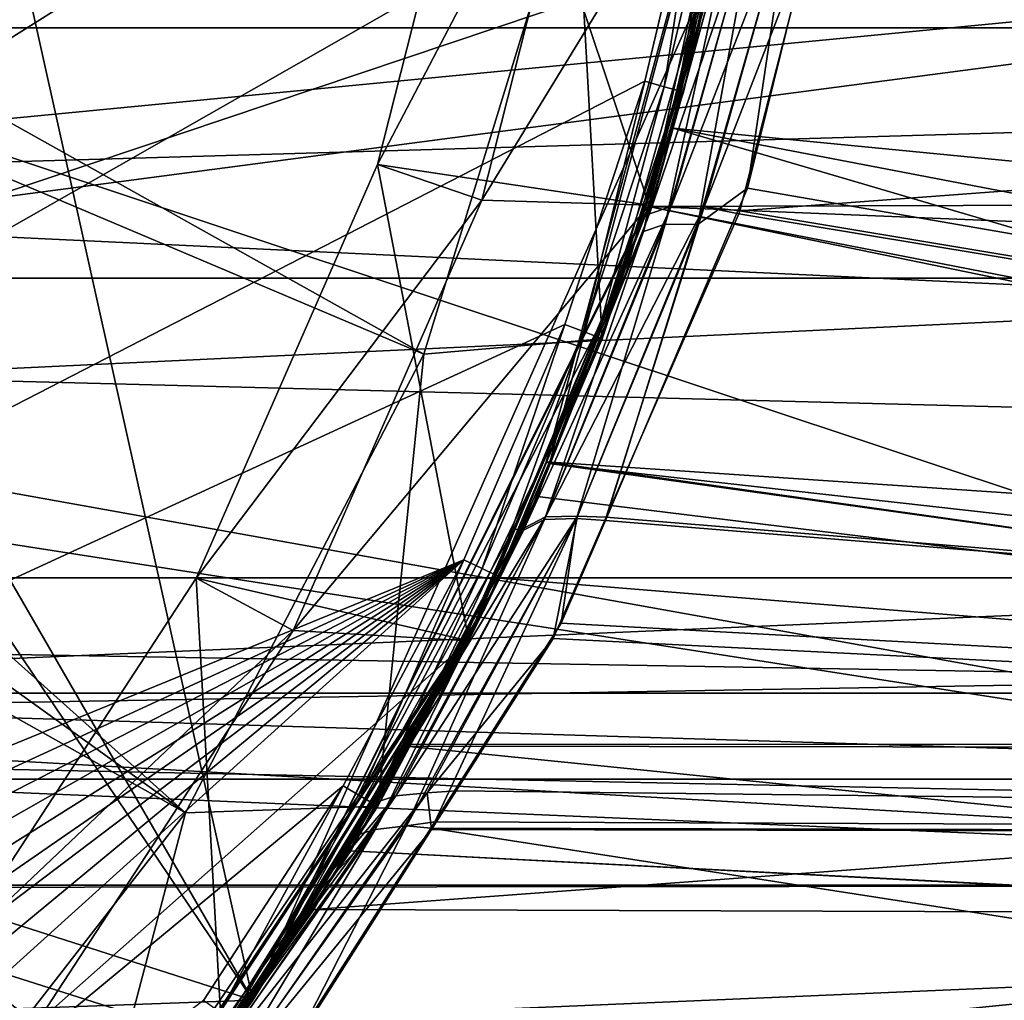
# Model space of a CAD drawing. Extents: x 0 to 200, y 18 to 95.
# Tile 50 of 256: x 55.62 to 60.54, y 38.62 to 43.52. Entities that reach past the tile are written whole.
import ezdxf

# ---------------------------------------------------------------- set-up
doc = ezdxf.new("R2010")
doc.units = 0

msp = doc.modelspace()

# ---------------------------------------------------------------- linework, layer by layer
for points in [[(29.962137, 44.453773), (59.299992, 47.227016), (30.255661, 43.209698)], [(30.255661, 43.209698), (59.299992, 47.227016), (30.655428, 41.995586)], [(30.655428, 41.995586), (59.299992, 47.227016), (31.158463, 40.820503)], [(31.158463, 40.820503), (59.299992, 47.227016), (31.761005, 39.693203)], [(31.761005, 39.693203), (59.299992, 47.227016), (32.458588, 38.622101)], [(32.458588, 38.622101), (59.299992, 47.227016), (33.245979, 37.615185)], [(33.245979, 37.615185), (59.299992, 47.227016), (34.117325, 36.679966)], [(91.499992, 43.477016, 264.504822), (33.5, 47.227016, 263.5), (33.5, 43.477016, 264.504822)], [(91.499992, 47.227016, 263.5), (33.5, 47.227016, 263.5), (91.499992, 43.477016, 264.504822)], [(91.499992, 47.227016, 278.5), (91.499992, 43.477016, 277.495178), (33.5, 43.477016, 277.495178)], [(33.5, 47.227016, 278.5), (91.499992, 47.227016, 278.5), (33.5, 43.477016, 277.495178)], [(34.117325, 36.679966), (59.299992, 47.227016), (35.066113, 35.823421)], [(35.066113, 35.823421), (59.299992, 47.227016), (36.085278, 35.051937)], [(36.085278, 35.051937), (59.299992, 47.227016), (37.167206, 34.371269)], [(37.167206, 34.371269), (59.299992, 47.227016), (38.303822, 33.786495)], [(38.303822, 33.786495), (59.299992, 47.227016), (39.486675, 33.301979)], [(59.299992, 47.227016), (59.222916, 45.718533), (39.486675, 33.301979)], [(54.185406, 42.562767, 28), (55.749989, 47.227016, 27.5), (54.635891, 42.345825, 27.5)], [(55.249996, 47.227016, 28), (55.749989, 47.227016, 27.5), (54.185406, 42.562767, 28)], [(55.749989, 47.227016, 27.5), (59.115543, 43.852749, 27.5), (54.635891, 42.345825, 27.5)], [(59.222916, 45.718533), (59.037842, 44.453773), (39.486675, 33.301979)], [(50.811111, 45.671463, 1.499999), (50.549305, 44.84882, 1.499999), (57.64143, 41.847187, 1.499999)], [(58.39777, 44.312958, 1.499999), (50.811111, 45.671463, 1.499999), (57.64143, 41.847187, 1.499999)], [(59.408291, 45.570946, 46.309174), (58.251961, 41.309452, 53.994003), (58.268627, 41.302345, 37.967533)], [(59.408291, 45.570946, 46.309174), (58.763153, 42.583717, 54.856625), (58.251961, 41.309452, 53.994003)], [(58.884933, 42.975666, 36.9487), (59.408291, 45.570946, 46.309174), (58.268627, 41.302345, 37.967533)], [(59.408291, 45.570946, 46.309174), (59.099564, 43.945393, 55.38409), (58.763153, 42.583717, 54.856625)], [(59.097534, 43.943745, 36.618355), (59.408291, 45.570946, 46.309174), (58.884933, 42.975666, 36.9487)], [(57.963825, 44.980297, 27.5), (57.410397, 42.794868, 27.5), (58.765842, 42.591759, 27.5)], [(57.410397, 42.794868, 27.5), (57.963825, 44.980297, 24), (57.410397, 42.794868, 24)], [(57.963825, 44.980297, 24), (58.506325, 44.889771, 24), (57.410397, 42.794868, 24)], [(57.963825, 44.980297, 27.5), (57.963825, 44.980297, 24), (57.410397, 42.794868, 27.5)], [(59.315315, 44.880497, 27.5), (57.963825, 44.980297, 27.5), (58.765842, 42.591759, 27.5)], [(57.410397, 42.794868, 24), (58.506325, 44.889771, 24), (57.930595, 42.616283, 24)], [(58.506325, 44.889771, 24), (57.930595, 42.616283, 26.5), (57.930595, 42.616283, 24)], [(58.506325, 44.889771, 24), (58.506325, 44.889771, 26.5), (57.930595, 42.616283, 26.5)], [(58.506325, 44.889771, 26.5), (59.315315, 44.880497, 26.5), (57.930595, 42.616283, 26.5)], [(57.930595, 42.616283, 26.5), (59.315315, 44.880497, 26.5), (58.765842, 42.591759, 26.5)], [(59.315315, 44.880497, 26.5), (58.765842, 42.591759, 27.5), (58.765842, 42.591759, 26.5)], [(59.315315, 44.880497, 26.5), (59.315315, 44.880497, 27.5), (58.765842, 42.591759, 27.5)], [(50.549305, 44.84882, 1.499999), (50.180786, 44.068123, 1.499999), (56.451561, 39.558895, 1.499999)], [(57.64143, 41.847187, 1.499999), (50.549305, 44.84882, 1.499999), (56.451561, 39.558895, 1.499999)], [(117.93441, 44.638824, 282.572418), (34.840733, 44.638824, 282.572418), (35.839737, 42.227016, 281.573425)], [(116.93541, 42.227016, 281.573425), (117.93441, 44.638824, 282.572418), (35.839737, 42.227016, 281.573425)], [(54.159252, 44.638824, 263.253906), (99.614899, 42.227016, 264.25293), (53.160252, 42.227016, 264.25293)], [(54.159252, 44.638824, 263.253906), (98.615891, 44.638824, 263.253906), (99.614899, 42.227016, 264.25293)], [(59.037842, 44.453773), (58.744335, 43.209698), (39.486675, 33.301979)], [(58.744335, 43.209698), (59.037842, 44.453773), (58.84058, 43.182552, 0.026796)], [(59.037842, 44.453773), (59.13607, 44.435032, 0.026796), (58.84058, 43.182552, 0.026796)], [(58.84058, 43.182552, 0.026796), (59.13607, 44.435032, 0.026796), (58.911034, 43.162682, 0.100002)], [(59.13607, 44.435032, 0.026796), (59.207985, 44.421318, 0.100002), (58.911034, 43.162682, 0.100002)], [(59.234299, 44.416294, 26.5), (58.39777, 44.312958, 26.5), (58.531658, 41.924892, 26.5)], [(58.936821, 43.155411, 0.2), (59.234299, 44.416294, 26.5), (58.531658, 41.924892, 26.5)], [(58.911034, 43.162682, 0.100002), (59.207985, 44.421318, 0.100002), (58.936821, 43.155411, 0.2)], [(59.207985, 44.421318, 0.100002), (59.234299, 44.416294, 0.2), (58.936821, 43.155411, 0.2)], [(59.234299, 44.416294, 0.2), (59.234299, 44.416294, 26.5), (58.936821, 43.155411, 0.2)], [(57.64143, 41.847187, 26.5), (58.39777, 44.312958, 1.499999), (57.64143, 41.847187, 1.499999)], [(58.531658, 41.924892, 26.5), (58.39777, 44.312958, 26.5), (57.64143, 41.847187, 26.5)], [(58.39777, 44.312958, 26.5), (58.39777, 44.312958, 1.499999), (57.64143, 41.847187, 26.5)], [(66.499992, 39.196945, 282.468109), (66.499992, 44.077702, 284.641174), (29.499992, 39.196945, 282.468109)], [(66.499992, 44.077702, 284.641174), (29.499992, 44.077702, 284.641174), (29.499992, 39.196945, 282.468109)], [(55.568226, 44.10545, 63), (54.64209, 41.805954, 63), (56.787273, 38.623367, 63)], [(55.477917, 44.086452, 257.394836), (66.499992, 44.077702, 257.358826), (55.125839, 42.9809, 257.659485)], [(55.125839, 42.9809, 257.659485), (66.499992, 44.077702, 257.358826), (66.499992, 39.196945, 259.53186)], [(59.115543, 43.852749, 63), (55.568226, 44.10545, 63), (56.787273, 38.623367, 63)], [(59.195541, 44.098312, 34.085415), (58.767834, 42.548191, 34.604244), (58.72538, 42.520969, 34.510921)], [(59.098808, 43.858337, 34.02179), (59.195541, 44.098312, 34.085415), (58.72538, 42.520969, 34.510921)], [(59.195541, 44.098312, 34.085415), (59.305416, 44.121143, 34.257183), (58.767834, 42.548191, 34.604244)], [(59.305416, 44.121143, 34.257183), (58.875179, 42.58503, 34.775173), (58.767834, 42.548191, 34.604244)], [(59.299648, 44.095455, 57.735962), (58.844887, 42.496677, 57.187946), (59.008926, 42.494545, 57.064732)], [(59.299648, 44.095455, 57.735962), (59.189812, 44.072407, 57.907726), (58.844887, 42.496677, 57.187946)], [(59.305416, 44.121143, 34.257183), (59.473568, 44.116695, 34.374664), (58.875179, 42.58503, 34.775173)], [(58.875179, 42.58503, 34.775173), (59.473568, 44.116695, 34.374664), (59.039467, 42.582657, 34.898056)], [(59.467747, 44.091022, 57.618404), (59.299648, 44.095455, 57.735962), (59.008926, 42.494545, 57.064732)], [(59.257336, 42.675552, 57.10334), (59.467747, 44.091022, 57.618404), (59.008926, 42.494545, 57.064732)], [(59.473568, 44.116695, 34.374664), (59.583656, 43.985188, 34.50021), (59.039467, 42.582657, 34.898056)], [(59.579597, 43.985889, 57.495403), (59.467747, 44.091022, 57.618404), (59.257336, 42.675552, 57.10334)], [(50.180786, 44.068123, 1.499999), (49.712063, 43.343151, 1.499999), (56.451561, 39.558895, 1.499999)], [(59.189812, 44.072407, 57.907726), (59.073666, 43.863075, 57.946774), (58.737694, 42.458954, 57.35878)], [(58.844887, 42.496677, 57.187946), (59.189812, 44.072407, 57.907726), (58.737694, 42.458954, 57.35878)], [(59.039467, 42.582657, 34.898056), (59.583656, 43.985188, 34.50021), (59.218845, 42.56234, 34.943741)], [(59.583656, 43.985188, 34.50021), (77.999992, 43.96973, 34.450539), (59.218845, 42.56234, 34.943741)], [(59.579597, 43.985889, 57.495403), (59.257336, 42.675552, 57.10334), (77.999992, 39.43364, 55.12487)], [(77.999992, 43.96973, 57.549461), (59.579597, 43.985889, 57.495403), (77.999992, 39.43364, 55.12487)], [(59.099564, 43.945393, 55.38409), (68.187614, 42.614693, 54.872791), (58.763153, 42.583717, 54.856625)], [(59.097534, 43.943745, 36.618355), (58.884933, 42.975666, 36.9487), (68.52449, 42.037762, 37.451805)], [(68.557762, 43.937534, 36.590527), (59.097534, 43.943745, 36.618355), (68.52449, 42.037762, 37.451805)], [(59.099564, 43.945393, 55.38409), (68.167557, 43.791302, 55.314911), (68.187614, 42.614693, 54.872791)], [(59.218845, 42.56234, 34.943741), (77.999992, 43.96973, 34.450539), (77.999992, 39.43364, 36.87513)], [(54.635891, 42.345825, 27.5), (59.115543, 43.852749, 27.5), (56.787273, 38.623367, 27.5)], [(59.115543, 43.852749, 27.5), (58.72538, 42.520969, 34.510921), (56.787273, 38.623367, 27.5)], [(58.764175, 42.586754, 57.544373), (59.115543, 43.852749, 63), (56.787273, 38.623367, 63)], [(59.115543, 43.852749, 27.5), (59.098808, 43.858337, 34.02179), (58.72538, 42.520969, 34.510921)], [(59.073666, 43.863075, 57.946774), (58.764175, 42.586754, 57.544373), (58.737694, 42.458954, 57.35878)], [(59.073666, 43.863075, 57.946774), (59.115543, 43.852749, 63), (58.764175, 42.586754, 57.544373)], [(91.499992, 40.731827, 267.25), (33.5, 43.477016, 264.504822), (33.5, 40.731827, 267.25)], [(91.499992, 43.477016, 264.504822), (33.5, 43.477016, 264.504822), (91.499992, 40.731827, 267.25)], [(91.499992, 43.477016, 277.495178), (91.499992, 40.731827, 274.75), (33.5, 40.731827, 274.75)], [(33.5, 43.477016, 277.495178), (91.499992, 43.477016, 277.495178), (33.5, 40.731827, 274.75)], [(56.451561, 39.558895, 1.499999), (49.712063, 43.343151, 1.499999), (54.867409, 37.523575, 1.499999)], [(58.744335, 43.209698), (58.344566, 41.995586), (39.486675, 33.301979)], [(58.344566, 41.995586), (58.744335, 43.209698), (58.438107, 41.960239, 0.026796)], [(58.744335, 43.209698), (58.84058, 43.182552, 0.026796), (58.438107, 41.960239, 0.026796)], [(58.438107, 41.960239, 0.026796), (58.84058, 43.182552, 0.026796), (58.506584, 41.934364, 0.100002)], [(58.84058, 43.182552, 0.026796), (58.911034, 43.162682, 0.100002), (58.506584, 41.934364, 0.100002)], [(58.506584, 41.934364, 0.100002), (58.911034, 43.162682, 0.100002), (58.531658, 41.924892, 0.2)], [(58.911034, 43.162682, 0.100002), (58.936821, 43.155411, 0.2), (58.531658, 41.924892, 0.2)], [(58.936821, 43.155411, 0.2), (58.531658, 41.924892, 26.5), (58.531658, 41.924892, 0.2)], [(54.255119, 41.393246, 258.292511), (55.125839, 42.9809, 257.659485), (66.499992, 39.196945, 259.53186)], [(58.884933, 42.975666, 36.9487), (58.268627, 41.302345, 37.967533), (68.48632, 40.155949, 38.928932)], [(68.506119, 41.132412, 38.162457), (58.884933, 42.975666, 36.9487), (68.48632, 40.155949, 38.928932)], [(68.52449, 42.037762, 37.451805), (58.884933, 42.975666, 36.9487), (68.506119, 41.132412, 38.162457)], [(57.410397, 42.794868, 27.5), (56.504807, 40.730331, 27.5), (57.865089, 40.417156, 27.5)], [(56.504807, 40.730331, 27.5), (57.410397, 42.794868, 24), (56.504807, 40.730331, 24)], [(57.410397, 42.794868, 24), (57.930595, 42.616283, 24), (56.504807, 40.730331, 24)], [(57.410397, 42.794868, 27.5), (57.410397, 42.794868, 24), (56.504807, 40.730331, 27.5)], [(58.765842, 42.591759, 27.5), (57.410397, 42.794868, 27.5), (57.865089, 40.417156, 27.5)], [(59.257336, 42.675552, 57.10334), (58.547295, 41.01796, 56.215294), (77.999992, 39.43364, 55.12487)], [(59.257336, 42.675552, 57.10334), (59.008926, 42.494545, 57.064732), (58.547295, 41.01796, 56.215294)], [(56.504807, 40.730331, 24), (57.930595, 42.616283, 24), (56.988522, 40.468563, 24)], [(57.930595, 42.616283, 24), (56.988522, 40.468563, 26.5), (56.988522, 40.468563, 24)], [(57.930595, 42.616283, 24), (57.930595, 42.616283, 26.5), (56.988522, 40.468563, 26.5)], [(57.930595, 42.616283, 26.5), (58.765842, 42.591759, 26.5), (56.988522, 40.468563, 26.5)], [(58.763153, 42.583717, 54.856625), (68.187614, 42.614693, 54.872791), (68.195702, 42.196239, 54.586922)], [(58.090607, 40.973412, 56.635506), (58.764175, 42.586754, 57.544373), (56.787273, 38.623367, 63)], [(56.988522, 40.468563, 26.5), (58.765842, 42.591759, 26.5), (57.865089, 40.417156, 26.5)], [(58.765842, 42.591759, 26.5), (57.865089, 40.417156, 27.5), (57.865089, 40.417156, 26.5)], [(58.765842, 42.591759, 26.5), (58.765842, 42.591759, 27.5), (57.865089, 40.417156, 27.5)], [(58.764175, 42.586754, 57.544373), (58.090607, 40.973412, 56.635506), (58.138615, 40.96896, 56.611507)], [(58.737694, 42.458954, 57.35878), (58.764175, 42.586754, 57.544373), (58.138615, 40.96896, 56.611507)], [(58.767834, 42.548191, 34.604244), (58.875179, 42.58503, 34.775173), (58.144344, 40.981281, 35.381184)], [(58.875179, 42.58503, 34.775173), (58.248764, 41.035248, 35.549351), (58.144344, 40.981281, 35.381184)], [(58.875179, 42.58503, 34.775173), (59.039467, 42.582657, 34.898056), (58.248764, 41.035248, 35.549351)], [(59.039467, 42.582657, 34.898056), (58.408581, 41.039669, 35.677944), (58.248764, 41.035248, 35.549351)], [(58.251961, 41.309452, 53.994003), (58.763153, 42.583717, 54.856625), (68.225792, 40.638535, 53.522762)], [(58.408581, 41.039669, 35.677944), (59.039467, 42.582657, 34.898056), (58.550865, 41.033443, 35.780529)], [(59.039467, 42.582657, 34.898056), (59.212654, 42.548164, 34.951504), (58.550865, 41.033443, 35.780529)], [(58.763153, 42.583717, 54.856625), (68.223824, 40.740356, 53.592323), (68.225792, 40.638535, 53.522762)], [(58.763153, 42.583717, 54.856625), (68.195702, 42.196239, 54.586922), (68.223824, 40.740356, 53.592323)], [(59.039467, 42.582657, 34.898056), (59.218845, 42.56234, 34.943741), (59.212654, 42.548164, 34.951504)], [(59.212654, 42.548164, 34.951504), (59.218845, 42.56234, 34.943741), (77.999992, 39.43364, 36.87513)], [(58.72538, 42.520969, 34.510921), (58.648094, 42.244202, 34.612144), (56.787273, 38.623367, 27.5)], [(58.648094, 42.244202, 34.612144), (58.767834, 42.548191, 34.604244), (58.144344, 40.981281, 35.381184)], [(58.550865, 41.033443, 35.780529), (59.212654, 42.548164, 34.951504), (77.999992, 39.43364, 36.87513)], [(58.72538, 42.520969, 34.510921), (58.767834, 42.548191, 34.604244), (58.648094, 42.244202, 34.612144)], [(58.243015, 41.023075, 56.443375), (58.737694, 42.458954, 57.35878), (58.138615, 40.96896, 56.611507)], [(58.40279, 41.027576, 56.314735), (58.844887, 42.496677, 57.187946), (58.243015, 41.023075, 56.443375)], [(58.844887, 42.496677, 57.187946), (58.737694, 42.458954, 57.35878), (58.243015, 41.023075, 56.443375)], [(59.008926, 42.494545, 57.064732), (58.844887, 42.496677, 57.187946), (58.40279, 41.027576, 56.314735)], [(59.008926, 42.494545, 57.064732), (58.40279, 41.027576, 56.314735), (58.547295, 41.01796, 56.215294)], [(54.635891, 42.345825, 27.5), (56.787273, 38.623367, 27.5), (51.514252, 38.431412, 27.5)], [(115.346222, 40.155949, 279.984253), (35.839737, 42.227016, 281.573425), (37.428932, 40.155949, 279.984253)], [(116.93541, 42.227016, 281.573425), (35.839737, 42.227016, 281.573425), (115.346222, 40.155949, 279.984253)], [(99.614899, 42.227016, 264.25293), (101.204079, 40.155949, 265.842102), (51.571064, 40.155949, 265.842102)], [(53.160252, 42.227016, 264.25293), (99.614899, 42.227016, 264.25293), (51.571064, 40.155949, 265.842102)], [(58.648094, 42.244202, 34.612144), (57.715973, 40.132137, 35.875584), (56.787273, 38.623367, 27.5)], [(58.648094, 42.244202, 34.612144), (58.144344, 40.981281, 35.381184), (57.715973, 40.132137, 35.875584)], [(58.344566, 41.995586), (57.841534, 40.820503), (39.486675, 33.301979)], [(57.841534, 40.820503), (58.344566, 41.995586), (57.931675, 40.777214, 0.026796)], [(58.344566, 41.995586), (58.438107, 41.960239, 0.026796), (57.931675, 40.777214, 0.026796)], [(58.02182, 40.733925, 0.2), (58.531658, 41.924892, 26.5), (57.411125, 39.591393, 26.5)], [(58.531658, 41.924892, 26.5), (57.64143, 41.847187, 26.5), (57.411125, 39.591393, 26.5)], [(57.931675, 40.777214, 0.026796), (58.438107, 41.960239, 0.026796), (57.997665, 40.745525, 0.100002)], [(58.438107, 41.960239, 0.026796), (58.506584, 41.934364, 0.100002), (57.997665, 40.745525, 0.100002)], [(57.997665, 40.745525, 0.100002), (58.506584, 41.934364, 0.100002), (58.02182, 40.733925, 0.2)], [(58.506584, 41.934364, 0.100002), (58.531658, 41.924892, 0.2), (58.02182, 40.733925, 0.2)], [(58.531658, 41.924892, 0.2), (58.531658, 41.924892, 26.5), (58.02182, 40.733925, 0.2)], [(56.451561, 39.558895, 26.5), (57.64143, 41.847187, 1.499999), (56.451561, 39.558895, 1.499999)], [(57.411125, 39.591393, 26.5), (57.64143, 41.847187, 26.5), (56.451561, 39.558895, 26.5)], [(57.64143, 41.847187, 26.5), (57.64143, 41.847187, 1.499999), (56.451561, 39.558895, 26.5)], [(54.64209, 41.805954, 63), (53.244667, 39.758362, 63), (56.787273, 38.623367, 63)], [(54.109848, 41.128361, 258.398132), (54.255119, 41.393246, 258.292511), (66.499992, 39.196945, 259.53186)], [(58.251961, 41.309452, 53.994003), (58.019161, 40.729145, 53.601166), (57.946266, 40.578876, 46.646736)], [(58.268627, 41.302345, 37.967533), (58.251961, 41.309452, 53.994003), (57.946266, 40.578876, 46.646736)], [(58.207966, 41.137646, 38.067814), (58.268627, 41.302345, 37.967533), (57.946266, 40.578876, 46.646736)], [(58.019161, 40.729145, 53.601166), (58.251961, 41.309452, 53.994003), (68.243462, 39.898998, 52.698971)], [(58.268627, 41.302345, 37.967533), (58.207966, 41.137646, 38.067814), (68.479187, 39.87619, 39.277653)], [(58.251961, 41.309452, 53.994003), (68.225792, 40.638535, 53.522762), (68.243462, 39.898998, 52.698971)], [(68.48632, 40.155949, 38.928932), (58.268627, 41.302345, 37.967533), (68.479187, 39.87619, 39.277653)], [(58.207966, 41.137646, 38.067814), (57.551914, 39.89143, 39.299255), (68.479187, 39.87619, 39.277653)], [(58.207966, 41.137646, 38.067814), (57.946266, 40.578876, 46.646736), (57.551914, 39.89143, 39.299255)], [(53.098633, 39.959213, 259.085266), (54.109848, 41.128361, 258.398132), (66.499992, 39.196945, 259.53186)], [(58.144344, 40.981281, 35.381184), (58.248764, 41.035248, 35.549351), (57.378708, 39.602745, 36.367428)], [(58.248764, 41.035248, 35.549351), (57.501205, 39.643055, 36.511009), (57.378708, 39.602745, 36.367428)], [(58.248764, 41.035248, 35.549351), (58.408581, 41.039669, 35.677944), (57.501205, 39.643055, 36.511009)], [(58.408581, 41.039669, 35.677944), (57.657249, 39.658665, 36.643303), (57.501205, 39.643055, 36.511009)], [(58.408581, 41.039669, 35.677944), (58.286526, 40.428421, 36.111668), (57.657249, 39.658665, 36.643303)], [(58.408581, 41.039669, 35.677944), (58.550865, 41.033443, 35.780529), (58.286526, 40.428421, 36.111668)], [(58.286526, 40.428421, 36.111668), (58.550865, 41.033443, 35.780529), (77.999992, 39.43364, 36.87513)], [(57.553963, 39.493031, 55.220325), (58.243015, 41.023075, 56.443375), (57.398304, 39.475704, 55.352867)], [(58.243015, 41.023075, 56.443375), (58.138615, 40.96896, 56.611507), (57.398304, 39.475704, 55.352867)], [(57.696224, 39.513321, 55.094769), (58.40279, 41.027576, 56.314735), (57.553963, 39.493031, 55.220325)], [(58.40279, 41.027576, 56.314735), (58.243015, 41.023075, 56.443375), (57.553963, 39.493031, 55.220325)], [(58.327347, 40.504494, 55.940208), (58.40279, 41.027576, 56.314735), (57.696224, 39.513321, 55.094769)], [(58.547295, 41.01796, 56.215294), (58.40279, 41.027576, 56.314735), (58.327347, 40.504494, 55.940208)], [(58.547295, 41.01796, 56.215294), (58.327347, 40.504494, 55.940208), (77.999992, 39.43364, 55.12487)], [(57.828873, 40.346523, 56.282352), (58.090607, 40.973412, 56.635506), (56.787273, 38.623367, 63)], [(58.138615, 40.96896, 56.611507), (57.828873, 40.346523, 56.282352), (57.275623, 39.438374, 55.48637)], [(57.398304, 39.475704, 55.352867), (58.138615, 40.96896, 56.611507), (57.275623, 39.438374, 55.48637)], [(57.715973, 40.132137, 35.875584), (58.144344, 40.981281, 35.381184), (57.378708, 39.602745, 36.367428)], [(58.138615, 40.96896, 56.611507), (58.090607, 40.973412, 56.635506), (57.828873, 40.346523, 56.282352)], [(39.486675, 33.301979), (57.841534, 40.820503), (40.706917, 32.921333)], [(40.706917, 32.921333), (57.841534, 40.820503), (41.955441, 32.647396)], [(41.955441, 32.647396), (57.841534, 40.820503), (43.22295, 32.482212)], [(43.22295, 32.482212), (57.841534, 40.820503), (44.499992, 32.427017)], [(57.841534, 40.820503), (45.777039, 32.482212), (44.499992, 32.427017)], [(57.841534, 40.820503), (47.044544, 32.647396), (45.777039, 32.482212)], [(57.841534, 40.820503), (48.293068, 32.921333), (47.044544, 32.647396)], [(57.841534, 40.820503), (49.513309, 33.301979), (48.293068, 32.921333)], [(57.841534, 40.820503), (57.238976, 39.693203), (49.513309, 33.301979)], [(57.238976, 39.693203), (57.841534, 40.820503), (57.32505, 39.6423, 0.026796)], [(57.841534, 40.820503), (57.931675, 40.777214, 0.026796), (57.32505, 39.6423, 0.026796)], [(57.32505, 39.6423, 0.026796), (57.931675, 40.777214, 0.026796), (57.388062, 39.605034, 0.100002)], [(57.931675, 40.777214, 0.026796), (57.997665, 40.745525, 0.100002), (57.388062, 39.605034, 0.100002)], [(57.388062, 39.605034, 0.100002), (57.997665, 40.745525, 0.100002), (57.411125, 39.591393, 0.2)], [(57.997665, 40.745525, 0.100002), (58.02182, 40.733925, 0.2), (57.411125, 39.591393, 0.2)], [(91.499992, 39.727016, 271), (33.5, 40.731827, 267.25), (33.5, 39.727016, 271)], [(91.499992, 40.731827, 274.75), (91.499992, 39.727016, 271), (33.5, 39.727016, 271)], [(33.5, 40.731827, 274.75), (91.499992, 40.731827, 274.75), (33.5, 39.727016, 271)], [(91.499992, 40.731827, 267.25), (33.5, 40.731827, 267.25), (91.499992, 39.727016, 271)], [(56.504807, 40.730331, 27.5), (55.271759, 38.84301, 27.5), (56.635246, 38.410236, 27.5)], [(55.271759, 38.84301, 27.5), (56.504807, 40.730331, 24), (55.271759, 38.84301, 24)], [(56.504807, 40.730331, 24), (56.988522, 40.468563, 24), (55.271759, 38.84301, 24)], [(56.504807, 40.730331, 27.5), (56.504807, 40.730331, 24), (55.271759, 38.84301, 27.5)], [(57.865089, 40.417156, 27.5), (56.504807, 40.730331, 27.5), (56.635246, 38.410236, 27.5)], [(58.02182, 40.733925, 0.2), (57.411125, 39.591393, 26.5), (57.411125, 39.591393, 0.2)], [(57.554989, 39.901379, 52.695908), (58.019161, 40.729145, 53.601166), (68.243462, 39.898998, 52.698971)], [(57.946266, 40.578876, 46.646736), (58.019161, 40.729145, 53.601166), (57.554989, 39.901379, 52.695908)], [(57.946266, 40.578876, 46.646736), (55.872082, 37.445625, 48.079529), (55.680336, 37.227016, 45.997898)], [(55.872887, 37.44656, 43.91608), (57.946266, 40.578876, 46.646736), (55.680336, 37.227016, 45.997898)], [(57.946266, 40.578876, 46.646736), (55.964306, 37.558609, 48.434372), (55.872082, 37.445625, 48.079529)], [(55.966831, 37.562664, 43.567375), (57.946266, 40.578876, 46.646736), (55.872887, 37.44656, 43.91608)], [(57.946266, 40.578876, 46.646736), (56.360497, 38.043961, 49.958725), (55.964306, 37.558609, 48.434372)], [(56.44162, 38.149441, 41.805042), (57.946266, 40.578876, 46.646736), (55.966831, 37.562664, 43.567375)], [(57.946266, 40.578876, 46.646736), (57.0923, 39.076256, 51.793545), (56.360497, 38.043961, 49.958725)], [(57.27636, 39.368008, 39.816471), (57.946266, 40.578876, 46.646736), (56.44162, 38.149441, 41.805042)], [(57.946266, 40.578876, 46.646736), (57.554989, 39.901379, 52.695908), (57.0923, 39.076256, 51.793545)], [(57.551914, 39.89143, 39.299255), (57.946266, 40.578876, 46.646736), (57.27636, 39.368008, 39.816471)], [(58.327347, 40.504494, 55.940208), (57.696224, 39.513321, 55.094769), (77.999992, 39.43364, 55.12487)], [(55.271759, 38.84301, 24), (56.988522, 40.468563, 24), (55.705788, 38.505196, 24)], [(56.988522, 40.468563, 24), (55.705788, 38.505196, 26.5), (55.705788, 38.505196, 24)], [(56.988522, 40.468563, 24), (56.988522, 40.468563, 26.5), (55.705788, 38.505196, 26.5)], [(56.988522, 40.468563, 26.5), (57.865089, 40.417156, 26.5), (55.705788, 38.505196, 26.5)], [(55.705788, 38.505196, 26.5), (57.865089, 40.417156, 26.5), (56.635246, 38.410236, 26.5)], [(57.865089, 40.417156, 26.5), (56.635246, 38.410236, 27.5), (56.635246, 38.410236, 26.5)], [(57.865089, 40.417156, 26.5), (57.865089, 40.417156, 27.5), (56.635246, 38.410236, 27.5)], [(58.286526, 40.428421, 36.111668), (57.803059, 39.668991, 36.759079), (57.657249, 39.658665, 36.643303)], [(57.803059, 39.668991, 36.759079), (58.286526, 40.428421, 36.111668), (77.999992, 39.43364, 36.87513)], [(57.275623, 39.438374, 55.48637), (57.828873, 40.346523, 56.282352), (56.787273, 38.623367, 63)], [(113.275154, 38.566761, 277.913177), (37.428932, 40.155949, 279.984253), (39.5, 38.566761, 277.913177)], [(115.346222, 40.155949, 279.984253), (37.428932, 40.155949, 279.984253), (113.275154, 38.566761, 277.913177)], [(51.571064, 40.155949, 265.842102), (103.275146, 38.566761, 267.913177), (49.499989, 38.566761, 267.913177)], [(51.571064, 40.155949, 265.842102), (101.204079, 40.155949, 265.842102), (103.275146, 38.566761, 267.913177)], [(57.715973, 40.132137, 35.875584), (57.378708, 39.602745, 36.367428), (56.787273, 38.623367, 27.5)], [(52.937263, 39.772633, 259.194946), (53.098633, 39.959213, 259.085266), (66.499992, 39.196945, 259.53186)], [(57.554989, 39.901379, 52.695908), (68.243462, 39.898998, 52.698971), (57.0923, 39.076256, 51.793545)], [(57.0923, 39.076256, 51.793545), (68.243462, 39.898998, 52.698971), (68.263977, 39.039757, 51.741844)], [(57.551914, 39.89143, 39.299255), (57.27636, 39.368008, 39.816471), (68.45153, 38.790855, 40.630531)], [(68.479187, 39.87619, 39.277653), (57.551914, 39.89143, 39.299255), (68.45153, 38.790855, 40.630531)], [(52.439899, 39.19759, 259.532898), (52.937263, 39.772633, 259.194946), (66.499992, 39.196945, 259.53186)], [(56.787273, 38.623367, 63), (53.244667, 39.758362, 63), (52.669579, 34.646957, 63)], [(57.238976, 39.693203), (56.541397, 38.622101), (49.513309, 33.301979)], [(57.501205, 39.643055, 36.511009), (57.657249, 39.658665, 36.643303), (56.512646, 38.203011, 37.867794)], [(57.657249, 39.658665, 36.643303), (56.666107, 38.236465, 37.999809), (56.512646, 38.203011, 37.867794)], [(56.541397, 38.622101), (57.238976, 39.693203), (56.622757, 38.563961, 0.026796)], [(57.238976, 39.693203), (57.32505, 39.6423, 0.026796), (56.622757, 38.563961, 0.026796)], [(57.657249, 39.658665, 36.643303), (57.679817, 39.475403, 36.924114), (56.666107, 38.236465, 37.999809)], [(57.657249, 39.658665, 36.643303), (57.803059, 39.668991, 36.759079), (57.679817, 39.475403, 36.924114)], [(57.679817, 39.475403, 36.924114), (57.803059, 39.668991, 36.759079), (77.999992, 39.43364, 36.87513)], [(56.76432, 38.638351, 37.263416), (57.501205, 39.643055, 36.511009), (56.512646, 38.203011, 37.867794)], [(56.622757, 38.563961, 0.026796), (57.32505, 39.6423, 0.026796), (56.68232, 38.521397, 0.100002)], [(57.32505, 39.6423, 0.026796), (57.388062, 39.605034, 0.100002), (56.68232, 38.521397, 0.100002)], [(57.113968, 39.187183, 36.753513), (57.501205, 39.643055, 36.511009), (56.76432, 38.638351, 37.263416)], [(57.378708, 39.602745, 36.367428), (57.501205, 39.643055, 36.511009), (57.113968, 39.187183, 36.753513)], [(56.451561, 39.558895, 26.5), (54.867409, 37.523575, 26.5), (55.906078, 37.485294, 26.5)], [(54.867409, 37.523575, 26.5), (56.451561, 39.558895, 1.499999), (54.867409, 37.523575, 1.499999)], [(56.451561, 39.558895, 26.5), (56.451561, 39.558895, 1.499999), (54.867409, 37.523575, 26.5)], [(56.704121, 38.505817, 0.2), (57.411125, 39.591393, 26.5), (55.906078, 37.485294, 26.5)], [(57.411125, 39.591393, 26.5), (56.451561, 39.558895, 26.5), (55.906078, 37.485294, 26.5)], [(56.68232, 38.521397, 0.100002), (57.388062, 39.605034, 0.100002), (56.704121, 38.505817, 0.2)], [(57.388062, 39.605034, 0.100002), (57.411125, 39.591393, 0.2), (56.704121, 38.505817, 0.2)], [(57.411125, 39.591393, 0.2), (57.411125, 39.591393, 26.5), (56.704121, 38.505817, 0.2)], [(57.378708, 39.602745, 36.367428), (57.113968, 39.187183, 36.753513), (56.787273, 38.623367, 27.5)], [(57.696224, 39.513321, 55.094769), (57.553963, 39.493031, 55.220325), (57.676323, 39.482059, 55.068108)], [(57.696224, 39.513321, 55.094769), (57.676323, 39.482059, 55.068108), (77.999992, 39.43364, 55.12487)], [(57.398304, 39.475704, 55.352867), (56.781277, 38.626915, 54.775139), (56.46228, 38.138222, 54.059765)], [(56.615688, 38.172657, 53.927933), (57.398304, 39.475704, 55.352867), (56.46228, 38.138222, 54.059765)], [(57.032787, 38.471405, 54.206055), (57.553963, 39.493031, 55.220325), (56.615688, 38.172657, 53.927933)], [(57.553963, 39.493031, 55.220325), (57.398304, 39.475704, 55.352867), (56.615688, 38.172657, 53.927933)], [(57.679817, 39.475403, 36.924114), (57.083755, 38.539112, 37.722298), (56.666107, 38.236465, 37.999809)], [(57.398304, 39.475704, 55.352867), (57.097004, 39.145176, 55.229389), (56.781277, 38.626915, 54.775139)], [(57.676323, 39.482059, 55.068108), (57.553963, 39.493031, 55.220325), (57.032787, 38.471405, 54.206055)], [(57.676323, 39.482059, 55.068108), (57.032787, 38.471405, 54.206055), (77.999992, 36.329296, 51.023918)], [(57.679817, 39.475403, 36.924114), (77.999992, 39.43364, 36.87513), (57.083755, 38.539112, 37.722298)], [(57.398304, 39.475704, 55.352867), (57.275623, 39.438374, 55.48637), (57.097004, 39.145176, 55.229389)], [(77.999992, 39.43364, 55.12487), (57.676323, 39.482059, 55.068108), (77.999992, 36.329296, 51.023918)], [(57.097004, 39.145176, 55.229389), (57.275623, 39.438374, 55.48637), (56.787273, 38.623367, 63)], [(57.083755, 38.539112, 37.722298), (77.999992, 39.43364, 36.87513), (77.999992, 36.329296, 40.976082)], [(68.451332, 38.785362, 40.641994), (57.27636, 39.368008, 39.816471), (56.44162, 38.149441, 41.805042)], [(68.45153, 38.790855, 40.630531), (57.27636, 39.368008, 39.816471), (68.451332, 38.785362, 40.641994)], [(66.499992, 35.485626, 278.624939), (66.499992, 39.196945, 282.468109), (29.499992, 35.485626, 278.624939)], [(66.499992, 39.196945, 282.468109), (29.499992, 39.196945, 282.468109), (29.499992, 35.485626, 278.624939)], [(51.780098, 38.704903, 259.927002), (52.428799, 39.184753, 259.540436), (66.499992, 35.485626, 263.375061)], [(52.439899, 39.19759, 259.532898), (66.499992, 39.196945, 259.53186), (52.428799, 39.184753, 259.540436)], [(52.428799, 39.184753, 259.540436), (66.499992, 39.196945, 259.53186), (66.499992, 35.485626, 263.375061)], [(57.113968, 39.187183, 36.753513), (56.76432, 38.638351, 37.263416), (56.787273, 38.623367, 27.5)], [(56.781277, 38.626915, 54.775139), (57.097004, 39.145176, 55.229389), (56.787273, 38.623367, 63)], [(57.0923, 39.076256, 51.793545), (68.263977, 39.039757, 51.741844), (56.360497, 38.043961, 49.958725)], [(68.263977, 39.039757, 51.741844), (68.278618, 38.597942, 50.937229), (56.360497, 38.043961, 49.958725)], [(55.271759, 38.84301, 24), (55.705788, 38.505196, 24), (53.744888, 37.184383, 24)], [(56.635246, 38.410236, 27.5), (55.271759, 38.84301, 27.5), (55.106594, 36.620415, 27.5)], [(68.451332, 38.785362, 40.641994), (56.44162, 38.149441, 41.805042), (68.423195, 38.023483, 42.231918)], [(50.479942, 37.743156, 260.701721), (51.780098, 38.704903, 259.927002), (66.499992, 35.485626, 263.375061)], [(51.514252, 38.431412, 27.5), (56.787273, 38.623367, 27.5), (52.669579, 34.646957, 27.5)], [(56.787273, 38.623367, 27.5), (56.76432, 38.638351, 37.263416), (52.669579, 34.646957, 27.5)], [(56.76432, 38.638351, 37.263416), (56.51556, 38.247875, 37.626198), (52.669579, 34.646957, 27.5)], [(56.727596, 38.538795, 54.697903), (56.787273, 38.623367, 63), (52.669579, 34.646957, 63)], [(56.781277, 38.626915, 54.775139), (56.727596, 38.538795, 54.697903), (56.46228, 38.138222, 54.059765)], [(56.51556, 38.247875, 37.626198), (56.76432, 38.638351, 37.263416), (56.512646, 38.203011, 37.867794)], [(56.781277, 38.626915, 54.775139), (56.787273, 38.623367, 63), (56.727596, 38.538795, 54.697903)]]:
    msp.add_3dface(points)

doc.saveas('drawing.dxf')
